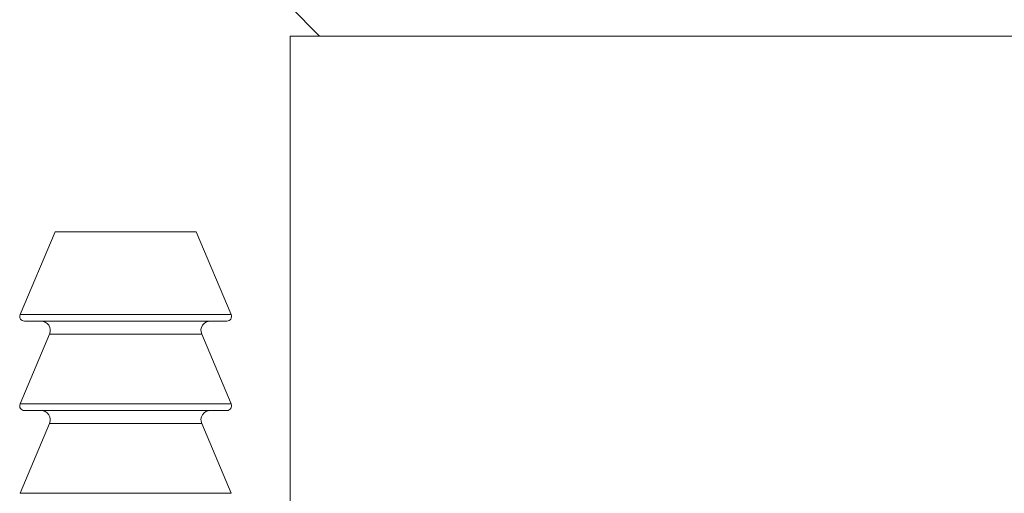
# Model space of a CAD drawing. Header units: inches. Extents: x 1 to 19.1, y 1.1 to 15.6.
# Tile 17 of 22: x 16.917 to 17.964, y 9.258 to 9.761. Entities that reach past the tile are written whole.
import ezdxf

# ---------------------------------------------------------------- set-up
doc = ezdxf.new("R2010")
doc.units = ezdxf.units.IN
doc.header["$MEASUREMENT"] = 0

msp = doc.modelspace()

# ---------------------------------------------------------------- linework, layer by layer
at = {"color": 7, "linetype": 'Continuous', "lineweight": 15}
for p, q in [((17.205, 9.7752), (17.2363, 9.7439)), ((17.205, 9.7439), (17.205, 8.7723)), ((18.955, 9.7439), (17.205, 9.7439)), ((16.955, 9.5359), (16.9178, 9.4479)), ((16.9774, 9.5359), (16.955, 9.5359)), ((17.105, 9.5359), (16.9774, 9.5359)), ((17.1423, 9.4479), (17.105, 9.5359)), ((16.9178, 9.4479), (17.1423, 9.4479)), ((16.9545, 9.4409), (16.9224, 9.4409)), ((17.1377, 9.4409), (16.9545, 9.4409)), ((16.9491, 9.427), (16.9178, 9.3529)), ((16.9733, 9.427), (16.9491, 9.427)), ((17.1109, 9.427), (16.9733, 9.427)), ((17.1423, 9.3529), (17.1109, 9.427)), ((16.9178, 9.3529), (17.1423, 9.3529)), ((16.9545, 9.3459), (16.9224, 9.3459)), ((17.1377, 9.3459), (16.9545, 9.3459)), ((16.9491, 9.332), (16.9178, 9.2579)), ((16.9733, 9.332), (16.9491, 9.332)), ((17.1109, 9.332), (16.9733, 9.332)), ((17.1423, 9.2579), (17.1109, 9.332)), ((16.9178, 9.2579), (17.1423, 9.2579))]:
    msp.add_line(p, q, dxfattribs=at)
for centre, radius, start, end in [((16.9224, 9.4459), 0.005, 157.0723, 270), ((17.1377, 9.4459), 0.005, 270, 22.9277), ((16.9399, 9.4309), 0.01, 337.0723, 90), ((17.1201, 9.4309), 0.01, 90, 202.9277), ((16.9224, 9.3509), 0.005, 157.0723, 270), ((17.1377, 9.3509), 0.005, 270, 22.9277), ((16.9399, 9.3359), 0.01, 337.0723, 90), ((17.1201, 9.3359), 0.01, 90, 202.9277)]:
    msp.add_arc(centre, radius, start, end, dxfattribs=at)

doc.saveas('drawing.dxf')
